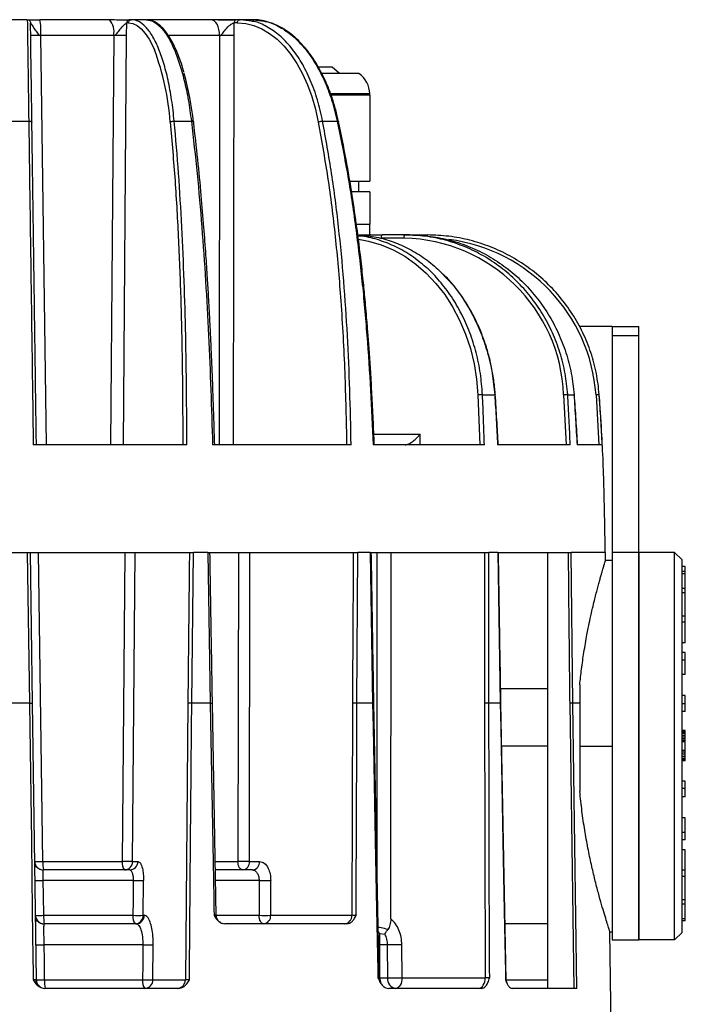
# Model space of a CAD drawing. Header units: millimetres. Extents: x -260 to 900, y 383 to 990.
# Tile 12 of 25: x 128 to 190, y 898 to 990. Entities that reach past the tile are written whole.
import ezdxf

# ---------------------------------------------------------------- set-up
doc = ezdxf.new("R2010")
doc.units = ezdxf.units.MM

# ---------------------------------------------------------------- blocks, each defined once
blk = doc.blocks.new('Drawing View3')
at = {"color": 7, "linetype": 'Continuous', "lineweight": 25}
for p, q in [((-54.295, 123.865), (-55.705, 123.865)), ((-46.655, 123.865), (-53.122, 123.865)), ((-45.069, 122.394), (-45.059, 123.569)), ((-44.899, 123.569), (-45.059, 123.569)), ((-44.615, 123.865), (-44.774, 123.865)), ((-43.273, 123.865), (-44.615, 123.865)), ((-43.273, 123.865), (-43.222, 123.864)), ((-43.248, 123.865), (-43.084, 123.865)), ((-37.25, 123.865), (-43.084, 123.865)), ((-34.541, 123.865), (-37.25, 123.865)), ((-35.09, 122.394), (-35.088, 123.569)), ((-34.784, 123.569), (-35.088, 123.569)), ((-34.541, 123.865), (-34.845, 123.865)), ((-33.464, 123.722), (-34.542, 123.865)), ((-33.4, 123.865), (-34.541, 123.865)), ((-33.916, 123.865), (-33.875, 123.865)), ((-33.353, 123.864), (-33.399, 123.865)), ((-33.353, 123.864), (-32.304, 123.717)), ((-46.274, 122.391), (-53.037, 122.391)), ((-52.518, 84.365), (-53.037, 122.391)), ((-46.275, 122.391), (-46.571, 84.365)), ((-45.376, 84.365), (-45.073, 122.394)), ((-36.439, 122.391), (-41.179, 122.391)), ((-36.441, 122.391), (-36.485, 84.365)), ((-35.146, 84.365), (-35.093, 122.394)), ((-25.995, 119.465), (-27.259, 119.465)), ((-25.311, 118.865), (-25.995, 119.465)), ((-23.5, 118.865), (-26.937, 118.865)), ((-22.5, 116.965), (-26.095, 116.965)), ((-22.5, 116.865), (-26.092, 116.865)), ((-22.5, 116.865), (-22.5, 116.965)), ((-22.5, 116.865), (-22.5, 108.865)), ((-55.838, 114.439), (-54.162, 114.439)), ((-40.652, 114.439), (-39.059, 114.439)), ((-26.871, 114.439), (-25.515, 114.439)), ((-25.393, 114.407), (-25.393, 114.404)), ((-24.351, 108.865), (-22.5, 108.865)), ((-23.5, 107.865), (-23.5, 108.865)), ((-22.5, 107.865), (-24.182, 107.865)), ((-22.5, 107.865), (-22.5, 104.865)), ((-23.737, 104.865), (-22.5, 104.865)), ((-22.5, 103.865), (-22.5, 104.865)), ((-22.293, 103.854), (-22.416, 103.862)), ((-19.308, 103.57), (-21.445, 103.57)), ((-19.215, 103.865), (-21.352, 103.865)), ((-19.392, 103.865), (-17.144, 103.865)), ((-18.779, 103.865), (-19.215, 103.865)), ((-18.779, 103.865), (-19.215, 103.865)), ((-17.138, 103.865), (-17.144, 103.865)), ((0, 95.365), (-3.004, 95.365)), ((0, 95.365), (2.5, 95.365)), ((0, 95.365), (0, 94.53)), ((2.5, 94.53), (2.5, 95.365)), ((0, 94.53), (2.5, 94.53)), ((0, 94.53), (0, 74.365)), ((2.5, 74.365), (2.5, 94.53)), ((-12.448, 89.009), (-12.274, 84.365)), ((-12.033, 89.025), (-10.898, 89.025)), ((-4.496, 89.009), (-4.26, 84.365)), ((-4.121, 89.025), (-3.524, 89.025)), ((-3.524, 89.025), (-3.515, 89.026)), ((-1.488, 89.009), (-1.213, 84.365)), ((-1.189, 89.025), (-1.18, 89.025)), ((-22.118, 85.347), (-17.817, 85.347)), ((-17.819, 84.365), (-17.817, 85.347)), ((-39.485, 84.365), (-53.742, 84.365)), ((-24.229, 84.365), (-37.091, 84.365)), ((-11.911, 84.365), (-22.193, 84.365)), ((-3.913, 84.365), (-10.628, 84.365)), ((-0.915, 84.365), (-3.237, 84.365)), ((-55.69, 74.365), (-54.3, 74.365)), ((-54.3, 74.365), (-54.099, 60.361)), ((-54.298, 74.365), (-38.868, 74.365)), ((-53.804, 60.361), (-54, 74.365)), ((-52.845, 45.651), (-53.242, 74.365)), ((-45.252, 74.365), (-45.48, 45.651)), ((-44.514, 45.653), (-44.285, 74.365)), ((-39.014, 60.361), (-38.868, 74.365)), ((-37.528, 74.365), (-38.868, 74.365)), ((-37.528, 74.365), (-23.611, 74.365)), ((-37.528, 74.365), (-37.301, 60.361)), ((-34.7, 74.365), (-34.736, 45.651)), ((-33.656, 45.653), (-33.618, 74.365)), ((-23.692, 60.361), (-23.611, 74.365)), ((-22.471, 74.365), (-23.611, 74.365)), ((-22.471, 74.365), (-11.426, 74.365)), ((-22.471, 74.365), (-22.235, 60.361)), ((-21.802, 44.147), (-21.802, 74.365)), ((-20.543, 40.323), (-20.495, 74.365)), ((-11.435, 60.361), (-11.426, 74.365)), ((-10.598, 74.365), (-11.426, 74.365)), ((-10.598, 74.365), (-3.796, 74.365)), ((-10.598, 74.365), (-10.376, 60.361)), ((-6, 74.365), (-6, 33.865)), ((-3.652, 60.361), (-3.796, 74.365)), ((-0.624, 74.365), (-3.796, 74.365)), ((-0.617, 73.615), (-0.624, 74.365)), ((2.5, 74.365), (0, 74.365)), ((0, 74.365), (0, 38.365)), ((2.5, 74.365), (2.5, 38.365)), ((5.8, 74.365), (2.5, 74.365)), ((2.5, 65.056), (2.5, 74.365)), ((5.8, 56.365), (5.8, 74.365)), ((5.8, 74.365), (6.5, 73.665)), ((0, 73.615), (-0.614, 73.615)), ((6.5, 56.365), (6.5, 73.665)), ((6.8, 73.065), (6.5, 73.065)), ((6.8, 72.599), (6.5, 72.599)), ((6.8, 72.392), (6.5, 72.392)), ((6.8, 72.599), (6.8, 73.065)), ((6.8, 72.392), (6.8, 72.599)), ((6.8, 71.027), (6.8, 72.392)), ((6.8, 71.027), (6.5, 71.027)), ((6.8, 70.627), (6.5, 70.627)), ((6.8, 70.627), (6.8, 71.027)), ((6.8, 68.456), (6.8, 70.627)), ((6.8, 68.456), (6.5, 68.456)), ((6.8, 67.89), (6.5, 67.89)), ((6.8, 67.89), (6.8, 68.456)), ((6.8, 65.981), (6.8, 67.89)), ((6.8, 65.981), (6.5, 65.981)), ((2.5, 38.365), (2.5, 65.056)), ((6.8, 65.061), (6.5, 65.061)), ((6.8, 64.368), (6.8, 65.061)), ((6.8, 64.368), (6.5, 64.368)), ((6.8, 63.018), (6.8, 64.368)), ((6.8, 63.018), (6.5, 63.018)), ((-10.344, 61.737), (-6, 61.737)), ((-3, 62.057), (-3, 56.365)), ((6.8, 61.073), (6.5, 61.073)), ((6.8, 60.3), (6.8, 61.073)), ((-54.099, 60.361), (-55.9, 60.361)), ((-53.445, 34.653), (-53.804, 60.361)), ((-39.387, 60.361), (-39.62, 34.653)), ((-37.301, 60.361), (-39.014, 60.361)), ((-36.753, 40.641), (-37.098, 60.362)), ((-24.107, 60.361), (-24.171, 40.653)), ((-22.235, 60.361), (-23.692, 60.361)), ((-22.12, 60.363), (-22.121, 60.363)), ((-21.621, 34.837), (-22.115, 60.363)), ((-11.851, 60.361), (-11.778, 34.851)), ((-10.376, 60.361), (-11.435, 60.361)), ((-10.327, 60.363), (-10.327, 60.363)), ((-9.826, 34.641), (-10.322, 60.363)), ((-3.652, 60.361), (-3.935, 60.357)), ((-3.935, 60.357), (-3.542, 33.865)), ((-3.26, 33.865), (-3.652, 60.361)), ((-3, 60.361), (-3.652, 60.361)), ((6.8, 60.3), (6.5, 60.3)), ((6.8, 59.602), (6.5, 59.602)), ((6.8, 59.602), (6.8, 60.3)), ((6.8, 57.815), (6.5, 57.815)), ((6.8, 57.78), (6.5, 57.78)), ((6.8, 57.746), (6.5, 57.746)), ((6.8, 57.74), (6.5, 57.74)), ((6.8, 57.672), (6.5, 57.672)), ((6.8, 57.637), (6.5, 57.637)), ((6.8, 57.78), (6.8, 57.815)), ((6.8, 57.746), (6.8, 57.78)), ((6.8, 57.74), (6.8, 57.746)), ((6.8, 57.672), (6.8, 57.74)), ((6.8, 57.637), (6.8, 57.672)), ((6.8, 57.534), (6.8, 57.637)), ((6.8, 57.534), (6.5, 57.534)), ((6.8, 57.362), (6.5, 57.362)), ((6.8, 57.19), (6.5, 57.19)), ((6.8, 57.053), (6.5, 57.053)), ((6.8, 56.881), (6.5, 56.881)), ((6.8, 56.765), (6.5, 56.765)), ((6.8, 57.362), (6.8, 57.534)), ((6.8, 57.19), (6.8, 57.362)), ((6.8, 57.053), (6.8, 57.19)), ((6.8, 56.881), (6.8, 57.053)), ((6.8, 56.765), (6.8, 56.881)), ((6.8, 55.965), (6.8, 56.765)), ((-6, 56.365), (-10.245, 56.365)), ((-3, 56.365), (0, 56.365)), ((-3, 56.365), (-3, 52.17)), ((5.8, 38.365), (5.8, 56.365)), ((6.5, 39.065), (6.5, 56.365)), ((6.8, 55.965), (6.5, 55.965)), ((6.8, 55.815), (6.5, 55.815)), ((6.8, 55.815), (6.8, 55.965)), ((6.8, 55.609), (6.8, 55.815)), ((6.8, 55.609), (6.5, 55.609)), ((6.8, 55.403), (6.5, 55.403)), ((6.8, 55.231), (6.5, 55.231)), ((6.8, 55.128), (6.5, 55.128)), ((6.8, 55.059), (6.5, 55.059)), ((6.8, 55.025), (6.5, 55.025)), ((6.8, 54.99), (6.5, 54.99)), ((6.8, 55.403), (6.8, 55.609)), ((6.8, 55.231), (6.8, 55.403)), ((6.8, 55.128), (6.8, 55.231)), ((6.8, 55.059), (6.8, 55.128)), ((6.8, 55.025), (6.8, 55.059)), ((6.8, 54.99), (6.8, 55.025)), ((6.8, 53.127), (6.5, 53.127)), ((6.8, 52.429), (6.8, 53.127)), ((6.8, 52.429), (6.5, 52.429)), ((6.8, 51.656), (6.8, 52.429)), ((6.8, 51.656), (6.5, 51.656)), ((6.8, 49.711), (6.5, 49.711)), ((6.8, 48.361), (6.8, 49.711)), ((6.8, 48.361), (6.5, 48.361)), ((6.8, 47.668), (6.5, 47.668)), ((6.8, 47.668), (6.8, 48.361)), ((6.8, 46.748), (6.5, 46.748)), ((6.8, 44.839), (6.8, 46.748)), ((-53.598, 45.583), (-53.599, 45.653)), ((-52.845, 45.651), (-45.48, 45.651)), ((-52.807, 44.844), (-52.799, 44.865)), ((-44.789, 44.865), (-52.799, 44.865)), ((-44.648, 44.879), (-44.729, 44.846)), ((-44.516, 45.653), (-44.028, 45.653)), ((-36.841, 45.651), (-34.737, 45.651)), ((-33.377, 44.865), (-36.827, 44.865)), ((-33.657, 45.653), (-32.73, 45.653)), ((-33.264, 44.878), (-33.264, 44.864)), ((6.8, 44.839), (6.5, 44.839)), ((6.8, 44.273), (6.8, 44.839)), ((6.8, 44.273), (6.5, 44.273)), ((6.8, 42.102), (6.8, 44.273)), ((-44.462, 43.882), (-52.817, 43.882)), ((-43.521, 40.653), (-43.495, 43.885)), ((-32.773, 43.882), (-36.81, 43.882)), ((-31.696, 40.653), (-31.691, 43.885)), ((6.8, 42.102), (6.5, 42.102)), ((6.8, 41.702), (6.8, 42.102)), ((6.8, 41.702), (6.5, 41.702)), ((6.8, 40.337), (6.8, 41.702)), ((-53.529, 40.653), (-53.528, 40.563)), ((-43.521, 40.653), (-43.428, 40.653)), ((-31.696, 40.653), (-24.171, 40.653)), ((6.8, 40.337), (6.5, 40.337)), ((6.8, 40.13), (6.8, 40.337)), ((-52.737, 39.824), (-52.729, 39.865)), ((-44.189, 39.865), (-52.729, 39.865)), ((-44.051, 39.879), (-44.07, 39.828)), ((-36.239, 39.917), (-36.129, 39.898)), ((-24.626, 39.865), (-35.955, 39.865)), ((-6, 39.865), (-9.926, 39.865)), ((6.8, 40.13), (6.5, 40.13)), ((-21.559, 38.975), (-21.705, 39.151)), ((-21.559, 38.975), (-21.102, 38.908)), ((-0.192, 39.115), (0, 39.115)), ((0, 25.365), (-0.192, 39.115)), ((5.8, 38.365), (6.5, 39.065)), ((-43.568, 37.899), (-52.732, 37.899)), ((-42.625, 34.653), (-42.599, 37.902)), ((-21.681, 37.903), (-21.576, 37.899)), ((-21.57, 34.847), (-21.576, 37.899)), ((-20.873, 37.899), (-21.576, 37.899)), ((-20.873, 37.899), (-20.856, 34.847)), ((-19.494, 34.851), (-19.51, 37.903)), ((0, 38.365), (2.5, 38.365)), ((5.8, 38.365), (2.5, 38.365)), ((-21.622, 34.849), (-21.57, 34.847)), ((-21.57, 34.847), (-20.856, 34.847)), ((-19.494, 34.851), (-11.778, 34.851)), ((-40.262, 33.865), (-52.681, 33.865)), ((-42.625, 34.653), (-39.62, 34.653)), ((-12.13, 33.865), (-20.734, 33.865)), ((-9.831, 34.649), (-9.831, 34.65)), ((-9.83, 34.649), (-9.831, 34.649)), ((-9.826, 34.653), (-6, 34.653)), ((-3.26, 33.865), (-9.277, 33.865))]:
    blk.add_line(p, q, dxfattribs=at)
at = {"color": 7, "linetype": 'Continuous', "lineweight": 25, "flags": 128}
for points in [[(-53.867, 114.345), (-53.884, 115.556), (-53.9, 116.716), (-53.915, 117.813), (-53.93, 118.838), (-53.943, 119.782), (-53.955, 120.636), (-53.965, 121.393), (-53.975, 122.045), (-53.982, 122.587), (-53.988, 123.014), (-53.992, 123.321), (-53.995, 123.507), (-53.996, 123.569)], [(-44.899, 123.569), (-44.498, 123.507), (-44.101, 123.321), (-43.714, 123.014), (-43.339, 122.587), (-42.979, 122.046), (-42.639, 121.394), (-42.492, 121.064)], [(-36.439, 122.391), (-36.457, 122.68), (-36.505, 122.957), (-36.58, 123.211), (-36.681, 123.434), (-36.804, 123.617), (-36.943, 123.753), (-37.093, 123.836), (-37.25, 123.865)], [(-34.784, 123.569), (-34.019, 123.507), (-33.262, 123.321), (-32.52, 123.014), (-31.801, 122.587), (-31.11, 122.046), (-30.453, 121.394), (-29.837, 120.637), (-29.268, 119.783), (-28.749, 118.839), (-28.287, 117.814), (-27.885, 116.716), (-27.547, 115.557), (-27.277, 114.346)], [(-25.515, 114.439), (-25.473, 114.438), (-25.438, 114.433), (-25.412, 114.424), (-25.397, 114.413), (-25.393, 114.407)], [(-23.543, 103.471), (-22.603, 103.295), (-21.45, 102.955), (-20.329, 102.482), (-19.25, 101.881), (-18.223, 101.157), (-17.256, 100.317), (-16.358, 99.367), (-15.538, 98.317), (-14.801, 97.176), (-14.154, 95.953), (-13.604, 94.659), (-13.155, 93.305), (-12.81, 91.904), (-12.574, 90.468), (-12.448, 89.009)], [(-21.352, 103.865), (-21.37, 103.859), (-21.388, 103.842), (-21.403, 103.815), (-21.417, 103.779), (-21.429, 103.734), (-21.438, 103.683), (-21.443, 103.628), (-21.445, 103.57)], [(-54.099, 60.361), (-54.068, 58.102), (-53.919, 47.504), (-53.829, 41.078), (-53.768, 36.73), (-53.749, 35.408), (-53.739, 34.653)], [(-39.248, 34.653), (-39.241, 35.448), (-39.131, 47.504), (-39.073, 53.932), (-39.034, 58.126), (-39.014, 60.361)], [(-37.301, 60.361), (-37.27, 58.625), (-37.128, 50.505), (-37.041, 45.579), (-36.982, 42.234), (-36.965, 41.223), (-36.955, 40.653)], [(-23.757, 40.653), (-23.755, 41.257), (-23.724, 50.505), (-23.708, 55.433), (-23.697, 58.644), (-23.692, 60.361)], [(-22.235, 60.361), (-22.191, 58.119), (-21.987, 47.602), (-21.864, 41.226), (-21.78, 36.911), (-21.755, 35.599), (-21.74, 34.851)], [(-11.362, 34.851), (-11.365, 35.639), (-11.399, 47.602), (-11.417, 53.981), (-11.428, 58.143), (-11.435, 60.361)], [(-10.376, 60.361), (-10.332, 58.102), (-10.128, 47.504), (-10.004, 41.078), (-9.92, 36.73), (-9.894, 35.408), (-9.879, 34.653)], [(-34.305, 44.865), (-34.388, 44.88), (-34.469, 44.924), (-34.543, 44.996), (-34.608, 45.094), (-34.662, 45.213), (-34.702, 45.349), (-34.728, 45.497), (-34.737, 45.651)], [(-52.773, 40.651), (-52.798, 42.46), (-52.817, 43.882)], [(-44.462, 43.882), (-44.476, 42.072), (-44.488, 40.651)], [(-32.773, 43.882), (-32.775, 42.072), (-32.777, 40.651)], [(-52.773, 40.651), (-51.725, 40.651), (-50.679, 40.651), (-49.636, 40.651), (-48.597, 40.651), (-47.561, 40.651), (-46.531, 40.651), (-45.506, 40.651), (-44.488, 40.651)], [(-36.743, 40.651), (-36.416, 40.651), (-35.487, 40.651), (-34.57, 40.651), (-33.666, 40.651), (-32.777, 40.651)], [(-32.343, 39.865), (-32.427, 39.88), (-32.507, 39.924), (-32.582, 39.996), (-32.647, 40.094), (-32.701, 40.213), (-32.742, 40.349), (-32.767, 40.497), (-32.777, 40.651)], [(-52.688, 34.651), (-52.713, 36.47), (-52.732, 37.899)], [(-43.568, 37.899), (-43.582, 36.08), (-43.593, 34.651)], [(-19.494, 34.851), (-19.507, 34.657), (-19.541, 34.472), (-19.596, 34.302), (-19.669, 34.153), (-19.758, 34.03), (-19.859, 33.939), (-19.968, 33.883), (-20.082, 33.865)], [(-12.365, 33.865), (-12.252, 33.883), (-12.142, 33.939), (-12.041, 34.03), (-11.953, 34.153), (-11.879, 34.302), (-11.825, 34.472), (-11.79, 34.657), (-11.778, 34.851)], [(-52.688, 34.651), (-51.537, 34.651), (-50.389, 34.651), (-49.244, 34.651), (-48.103, 34.651), (-46.966, 34.651), (-45.835, 34.651), (-44.711, 34.651), (-43.593, 34.651)]]:
    blk.add_lwpolyline(points, dxfattribs=at)
at = {"color": 7, "linetype": 'Continuous', "lineweight": 25}
for centre, radius, start, end in [((-59.507, 122.754), 6.48, 356.78901, 9.87096), ((-48.003, 122.73), 1.762, 348.90706, 40.09175), ((-64.887, 112.639), 23.928, 4.09178, 20.6155), ((-67.697, 111.15), 29.008, 6.32349, 15.44337), ((-24.805, 116.965), 2.305, 0, 55.51708), ((-19.646, 88.412), 15.162, 2.25879, 88.72137), ((-17.142, 87.874), 15.695, 4.14599, 82.69637), ((-52.799, 45.665), 0.8, 180.80049, 270.00009), ((-49.411, 45.457), 3.439, 176.77351, 189.91824), ((-44.557, 45.47), 0.94, 168.91272, 220.05551), ((-45.297, 45.645), 0.781, 271.44659, 0.62945), ((-44.809, 45.645), 0.781, 271.44649, 0.62724), ((-34.389, 45.593), 0.733, 276.56179, 4.70933), ((-33.461, 45.593), 0.733, 276.56129, 4.70728), ((-53.155, 54.989), 11.112, 267.8366, 271.74155), ((-44.041, 65.502), 21.624, 268.88395, 271.44635), ((-32.307, 73.099), 29.221, 269.08665, 271.20852), ((-52.729, 40.665), 0.8, 180.8037, 269.99997), ((-53.11, 51.755), 11.109, 267.83871, 271.74057), ((-49.15, 40.457), 3.628, 176.94032, 189.39772), ((-43.572, 40.47), 0.933, 168.84894, 220.44361), ((-44.067, 62.258), 21.612, 268.88502, 271.44672), ((-44.302, 40.645), 0.781, 271.44676, 0.62694), ((-44.209, 40.645), 0.781, 271.44658, 0.62452), ((-32.312, 69.874), 29.227, 269.08805, 271.20814), ((-32.427, 40.593), 0.733, 276.56143, 4.70803), ((-24.902, 40.593), 0.733, 276.56161, 4.70803), ((-53.071, 49.02), 11.126, 267.83537, 271.74355), ((-43.146, 59.517), 21.622, 268.88169, 271.44823), ((-20.327, 34.857), 1.243, 180.44107, 203.72714), ((-19.956, 34.76), 0.905, 174.49959, 261.98313), ((-20.274, 73.575), 38.732, 269.13927, 271.15426), ((-52.646, 34.665), 0.8, 180.79999, 258.58242), ((-53.026, 45.757), 11.112, 267.834, 271.7431), ((-48.932, 34.457), 3.761, 177.04783, 189.06226), ((-42.682, 34.47), 0.929, 168.80808, 220.69065), ((-43.172, 56.251), 21.605, 268.88207, 271.44867), ((-43.406, 34.645), 0.781, 271.4465, 0.62805), ((-40.4, 34.645), 0.781, 271.44674, 0.62819)]:
    blk.add_arc(centre, radius, start, end, dxfattribs=at)
for points, knots in [([(-54.296, 123.865), (-54.316, 123.865), (-54.353, 123.865), (-54.095, 123.865), (-53.791, 123.865), (-53.571, 123.865), (-53.346, 123.865), (-53.196, 123.865), (-53.122, 123.865)], [0, 0, 0, 0, 0.351789, 0.645045, 0.75304, 0.85086, 0.926634, 1, 1, 1, 1]), ([(-53.996, 123.569), (-53.994, 123.566), (-53.992, 123.562), (-53.959, 123.506), (-53.85, 123.335), (-53.629, 123.011), (-53.407, 122.674), (-53.234, 122.477), (-53.123, 122.404), (-53.064, 122.395), (-53.037, 122.391)], [0, 0, 0, 0, 0.059497, 0.123515, 0.272279, 0.552508, 0.800241, 0.909559, 0.958714, 1, 1, 1, 1]), ([(-44.856, 123.85), (-45.02, 123.83), (-45.288, 123.796), (-45.796, 123.817), (-46.135, 123.844), (-46.349, 123.859), (-46.496, 123.861), (-46.584, 123.862), (-46.625, 123.861), (-46.646, 123.861)], [0, 0, 0, 0, 0.408489, 0.664157, 0.816064, 0.905424, 0.952253, 0.97594, 1, 1, 1, 1]), ([(-44.856, 123.85), (-45.02, 123.83), (-45.288, 123.796), (-45.796, 123.817), (-46.135, 123.844), (-46.349, 123.859), (-46.496, 123.861), (-46.584, 123.862), (-46.625, 123.861), (-46.646, 123.861)], [0, 0, 0, 0, 0.40849, 0.664156, 0.816063, 0.905423, 0.952252, 0.97594, 1, 1, 1, 1]), ([(-46.274, 122.391), (-46.247, 122.395), (-46.19, 122.404), (-46.078, 122.477), (-45.897, 122.674), (-45.652, 123.009), (-45.37, 123.333), (-45.186, 123.504), (-45.101, 123.561), (-45.073, 123.566), (-45.059, 123.569)], [0, 0, 0, 0, 0.041299, 0.090441, 0.199758, 0.447489, 0.723801, 0.875063, 0.939902, 1, 1, 1, 1]), ([(-39.739, 118.965), (-39.752, 119.011), (-39.849, 119.382), (-40.058, 120.007), (-40.364, 120.829), (-40.695, 121.56), (-41.048, 122.203), (-41.422, 122.751), (-41.817, 123.2), (-42.233, 123.543), (-42.665, 123.767), (-42.99, 123.854), (-43.164, 123.859), (-43.191, 123.859)], [0, 0, 0, 0, 0.015479, 0.122561, 0.22987, 0.337476, 0.445465, 0.553914, 0.662802, 0.771563, 0.878548, 0.981652, 1, 1, 1, 1]), ([(-34.908, 123.85), (-35.172, 123.829), (-35.598, 123.796), (-36.256, 123.817), (-36.672, 123.844), (-36.926, 123.859), (-37.077, 123.861), (-37.158, 123.862), (-37.191, 123.861), (-37.208, 123.861)], [0, 0, 0, 0, 0.409996, 0.664506, 0.81616, 0.905443, 0.952252, 0.975937, 1, 1, 1, 1]), ([(-36.439, 122.391), (-36.415, 122.395), (-36.365, 122.404), (-36.263, 122.477), (-36.093, 122.674), (-35.846, 123.009), (-35.532, 123.333), (-35.291, 123.504), (-35.163, 123.561), (-35.112, 123.566), (-35.088, 123.569)], [0, 0, 0, 0, 0.041299, 0.090441, 0.199759, 0.44749, 0.723801, 0.875062, 0.939902, 1, 1, 1, 1]), ([(-33.94, 123.865), (-33.944, 123.865), (-33.957, 123.865), (-33.949, 123.865), (-33.944, 123.865)], [0, 0, 0, 0, 0.338499, 1, 1, 1, 1]), ([(-26.871, 114.439), (-27.02, 115.111), (-27.318, 116.455), (-27.992, 118.284), (-28.812, 119.92), (-29.777, 121.312), (-30.858, 122.439), (-32.034, 123.233), (-32.915, 123.658), (-33.401, 123.715), (-33.464, 123.722)], [0, 0, 0, 0, 0.139879, 0.279758, 0.419637, 0.559517, 0.699396, 0.839275, 0.979154, 1, 1, 1, 1]), ([(-32.262, 123.732), (-32.278, 123.737), (-32.541, 123.815), (-32.894, 123.851), (-33.229, 123.858), (-33.315, 123.86)], [0, 0, 0, 0, 0.047675, 0.756926, 1, 1, 1, 1]), ([(-32.304, 123.717), (-32.232, 123.708), (-31.739, 123.647), (-30.844, 123.215), (-29.657, 122.416), (-28.558, 121.288), (-27.568, 119.899), (-26.716, 118.268), (-26.006, 116.446), (-25.679, 115.108), (-25.516, 114.439)], [0, 0, 0, 0, 0.023769, 0.163231, 0.302692, 0.442154, 0.581615, 0.721077, 0.860538, 1, 1, 1, 1]), ([(-25.394, 114.403), (-25.432, 114.577), (-25.556, 115.141), (-25.811, 116.068), (-26.179, 117.16), (-26.603, 118.195), (-27.081, 119.164), (-27.608, 120.061), (-28.181, 120.878), (-28.795, 121.608), (-29.446, 122.245), (-30.129, 122.784), (-30.838, 123.217), (-31.55, 123.545), (-32.031, 123.671), (-32.262, 123.732)], [0, 0, 0, 0, 0.0358609, 0.1166665, 0.1975228, 0.2784199, 0.3593615, 0.4403468, 0.5213677, 0.6023999, 0.683393, 0.764278, 0.8449626, 0.9253461, 1, 1, 1, 1]), ([(-54.162, 114.439), (-54.139, 112.82), (-54.094, 109.582), (-54.025, 104.611), (-53.955, 99.591), (-53.884, 94.533), (-53.813, 89.455), (-53.765, 86.061), (-53.742, 84.365)], [0, 0, 0, 0, 0.1667705, 0.3335115, 0.5002095, 0.6668577, 0.8334545, 1, 1, 1, 1]), ([(-39.484, 84.365), (-39.49, 86.061), (-39.501, 89.455), (-39.58, 94.533), (-39.718, 99.591), (-39.934, 104.611), (-40.231, 109.582), (-40.512, 112.82), (-40.652, 114.439)], [0, 0, 0, 0, 0.166546, 0.333142, 0.499791, 0.666489, 0.833229, 1, 1, 1, 1]), ([(-39.059, 114.439), (-39.024, 114.438), (-38.954, 114.436), (-38.885, 114.417), (-38.87, 114.399), (-38.865, 114.392)], [0, 0, 0, 0, 0.373996, 0.747992, 1, 1, 1, 1]), ([(-39.058, 114.439), (-38.875, 112.82), (-38.508, 109.582), (-38.079, 104.611), (-37.729, 99.591), (-37.457, 94.533), (-37.243, 89.455), (-37.142, 86.061), (-37.091, 84.365)], [0, 0, 0, 0, 0.166771, 0.333512, 0.500209, 0.666858, 0.833454, 1, 1, 1, 1]), ([(-38.865, 114.392), (-38.861, 114.389), (-38.844, 114.376), (-38.856, 114.358), (-38.866, 114.345)], [0, 0, 0, 0, 0.245951, 1, 1, 1, 1]), ([(-36.897, 84.365), (-36.919, 85.156), (-36.964, 86.722), (-37.04, 88.981), (-37.119, 91.062), (-37.196, 92.903), (-37.27, 94.505), (-37.338, 95.868), (-37.4, 97.043), (-37.473, 98.344), (-37.571, 99.988), (-37.713, 102.141), (-37.902, 104.703), (-38.15, 107.663), (-38.464, 110.952), (-38.726, 113.22), (-38.862, 114.393)], [0, 0, 0, 0, 0.077781, 0.153905, 0.222226, 0.282743, 0.335456, 0.380363, 0.417465, 0.451757, 0.509262, 0.580714, 0.666115, 0.765465, 0.878762, 1, 1, 1, 1]), ([(-24.229, 84.365), (-24.264, 86.061), (-24.333, 89.455), (-24.552, 94.533), (-24.886, 99.591), (-25.368, 104.611), (-26.002, 109.582), (-26.581, 112.82), (-26.871, 114.439)], [0, 0, 0, 0, 0.166546, 0.333142, 0.499791, 0.666489, 0.833229, 1, 1, 1, 1]), ([(-25.515, 114.439), (-25.189, 112.82), (-24.536, 109.582), (-23.79, 104.611), (-23.195, 99.591), (-22.747, 94.533), (-22.412, 89.455), (-22.266, 86.061), (-22.193, 84.365)], [0, 0, 0, 0, 0.166788, 0.3335324, 0.5002263, 0.6668677, 0.8334589, 1, 1, 1, 1]), ([(-22.076, 84.365), (-22.108, 85.157), (-22.172, 86.723), (-22.285, 88.983), (-22.405, 91.065), (-22.527, 92.907), (-22.645, 94.51), (-22.754, 95.873), (-22.856, 97.048), (-22.977, 98.349), (-23.141, 99.994), (-23.381, 102.148), (-23.704, 104.711), (-24.136, 107.672), (-24.687, 110.963), (-25.154, 113.233), (-25.396, 114.406)], [0, 0, 0, 0, 0.077816, 0.153924, 0.222232, 0.282738, 0.335443, 0.380343, 0.417438, 0.451727, 0.509227, 0.580676, 0.666075, 0.765427, 0.878741, 1, 1, 1, 1]), ([(-53.448, 84.365), (-53.475, 86.261), (-53.528, 90.054), (-53.607, 95.724), (-53.68, 100.959), (-53.747, 105.747), (-53.808, 110.092), (-53.847, 112.928), (-53.867, 114.345)], [0, 0, 0, 0, 0.186769, 0.373468, 0.560105, 0.706757, 0.853393, 1, 1, 1, 1]), ([(-41.02, 114.346), (-40.865, 112.538), (-40.555, 108.923), (-40.243, 103.361), (-40.016, 97.408), (-39.883, 91.069), (-39.865, 86.6), (-39.856, 84.365)], [0, 0, 0, 0, 0.186589, 0.37322, 0.559868, 0.779878, 1, 1, 1, 1]), ([(-27.276, 114.346), (-26.956, 112.538), (-26.314, 108.923), (-25.644, 103.361), (-25.13, 97.408), (-24.789, 91.069), (-24.692, 86.6), (-24.643, 84.365)], [0, 0, 0, 0, 0.186589, 0.37322, 0.559868, 0.779878, 1, 1, 1, 1]), ([(-23.602, 103.84), (-23.162, 103.817), (-22.186, 103.764), (-20.695, 103.387), (-19.153, 102.775), (-17.69, 101.915), (-16.536, 101.056), (-15.923, 100.416), (-15.723, 100.207)], [0, 0, 0, 0, 0.154283, 0.342882, 0.531481, 0.72008, 0.90868, 1, 1, 1, 1]), ([(-17.277, 100.865), (-17.715, 101.228), (-18.597, 101.961), (-20.054, 102.795), (-21.587, 103.397), (-22.779, 103.721), (-23.455, 103.763), (-23.593, 103.772)], [0, 0, 0, 0, 0.231835, 0.467666, 0.703497, 0.939327, 1, 1, 1, 1]), ([(-21.371, 103.845), (-21.53, 103.846), (-21.865, 103.848), (-22.428, 103.839), (-22.911, 103.839), (-23.232, 103.848), (-23.41, 103.855), (-23.461, 103.855), (-23.486, 103.855)], [0, 0, 0, 0, 0.213982, 0.448496, 0.707478, 0.849158, 0.923839, 1, 1, 1, 1]), ([(-22.512, 103.841), (-22.674, 103.841), (-22.945, 103.84), (-23.232, 103.848), (-23.41, 103.855), (-23.46, 103.855), (-23.485, 103.855)], [0, 0, 0, 0, 0.41945, 0.700675, 0.848879, 1, 1, 1, 1]), ([(-18.779, 103.865), (-18.772, 103.865), (-18.758, 103.865), (-18.744, 103.864), (-18.736, 103.864)], [0, 0, 0, 0, 0.5, 1, 1, 1, 1]), ([(-17.144, 103.755), (-17.144, 103.763), (-17.144, 103.804), (-17.144, 103.85), (-17.144, 103.86), (-17.144, 103.865)], [0, 0, 0, 0, 0.107153, 0.553577, 1, 1, 1, 1]), ([(-12.033, 89.025), (-12.085, 89.688), (-12.188, 91.012), (-12.595, 92.945), (-13.18, 94.801), (-13.953, 96.547), (-14.893, 98.164), (-16.004, 99.596), (-16.81, 100.499), (-17.27, 100.859), (-17.277, 100.865)], [0, 0, 0, 0, 0.1425122, 0.2850244, 0.4275366, 0.5700488, 0.7125609, 0.8550731, 0.9975853, 1, 1, 1, 1]), ([(-15.723, 100.207), (-15.504, 99.994), (-14.86, 99.369), (-13.934, 98.128), (-12.959, 96.527), (-12.157, 94.782), (-11.537, 92.933), (-11.092, 91.006), (-10.963, 89.686), (-10.898, 89.025)], [0, 0, 0, 0, 0.0791609, 0.2326341, 0.3861072, 0.5395804, 0.6930536, 0.8465268, 1, 1, 1, 1]), ([(-10.846, 89.024), (-10.86, 89.21), (-10.906, 89.838), (-11.05, 90.899), (-11.31, 92.195), (-11.659, 93.46), (-12.09, 94.688), (-12.603, 95.868), (-13.193, 96.993), (-13.856, 98.056), (-14.592, 99.043), (-15.195, 99.76), (-15.569, 100.118), (-15.657, 100.202)], [0, 0, 0, 0, 0.043242, 0.146036, 0.248855, 0.351679, 0.454505, 0.557331, 0.660156, 0.762974, 0.86578, 0.968564, 1, 1, 1, 1]), ([(-10.898, 89.025), (-10.878, 89.026), (-10.847, 89.026), (-10.849, 89.025), (-10.85, 89.024)], [0, 0, 0, 0, 0.638806, 1, 1, 1, 1]), ([(-10.574, 84.365), (-10.614, 85.147), (-10.692, 86.701), (-10.794, 88.253), (-10.844, 89.024)], [0, 0, 0, 0, 0.503365, 1, 1, 1, 1]), ([(-3.224, 84.365), (-3.265, 85.147), (-3.347, 86.702), (-3.457, 88.255), (-3.511, 89.026)], [0, 0, 0, 0, 0.503439, 1, 1, 1, 1]), ([(-0.626, 74.366), (-0.657, 76.187), (-0.722, 79.948), (-0.89, 84.837), (-1.12, 87.898), (-1.205, 89.024)], [0, 0, 0, 0, 0.3723757, 0.7691038, 1, 1, 1, 1]), ([(-19.202, 84.365), (-19.163, 84.368), (-19.086, 84.374), (-18.902, 84.437), (-18.619, 84.594), (-18.202, 84.903), (-17.96, 85.182), (-17.817, 85.347)], [0, 0, 0, 0, 0.094569, 0.189205, 0.38499, 0.635778, 1, 1, 1, 1]), ([(-11.858, 84.365), (-11.865, 84.365), (-11.88, 84.364), (-11.897, 84.364), (-11.905, 84.364)], [0, 0, 0, 0, 0.5, 1, 1, 1, 1]), ([(-3.884, 84.365), (-3.888, 84.365), (-3.896, 84.364), (-3.908, 84.364), (-3.914, 84.364)], [0, 0, 0, 0, 0.5, 1, 1, 1, 1]), ([(-0.914, 84.365), (-0.914, 84.365), (-0.915, 84.364), (-0.92, 84.364), (-0.923, 84.364)], [0, 0, 0, 0, 0.5, 1, 1, 1, 1]), ([(-39.242, 74.365), (-39.269, 71.751), (-39.318, 67.083), (-39.366, 62.415), (-39.387, 60.361)], [0, 0, 0, 0, 0.559956, 1, 1, 1, 1]), ([(-37.105, 60.363), (-37.139, 62.472), (-37.215, 67.139), (-37.29, 71.807), (-37.332, 74.365)], [0, 0, 0, 0, 0.451946, 1, 1, 1, 1]), ([(-24.026, 74.365), (-24.042, 71.751), (-24.07, 67.083), (-24.096, 62.415), (-24.107, 60.361)], [0, 0, 0, 0, 0.559956, 1, 1, 1, 1]), ([(-22.116, 60.363), (-22.152, 62.472), (-22.232, 67.139), (-22.309, 71.807), (-22.352, 74.365)], [0, 0, 0, 0, 0.451933, 1, 1, 1, 1]), ([(-11.843, 74.365), (-11.845, 71.751), (-11.849, 67.083), (-11.85, 62.415), (-11.851, 60.361)], [0, 0, 0, 0, 0.559956, 1, 1, 1, 1]), ([(-10.322, 60.363), (-10.356, 62.472), (-10.432, 67.139), (-10.505, 71.807), (-10.544, 74.365)], [0, 0, 0, 0, 0.4519156, 1, 1, 1, 1]), ([(-4.078, 74.365), (-4.053, 71.75), (-4.007, 67.081), (-3.957, 62.412), (-3.935, 60.357)], [0, 0, 0, 0, 0.5599556, 1, 1, 1, 1]), ([(-3, 62.057), (-2.947, 62.546), (-2.835, 63.59), (-2.606, 65.16), (-2.389, 66.418), (-2.188, 67.446), (-2.014, 68.28), (-1.822, 69.135), (-1.646, 69.869), (-1.495, 70.47), (-1.36, 70.994), (-1.233, 71.472), (-1.119, 71.887), (-1.018, 72.246), (-0.93, 72.551), (-0.836, 72.873), (-0.745, 73.181), (-0.67, 73.432), (-0.623, 73.586), (-0.617, 73.605), (-0.614, 73.615)], [0, 0, 0, 0, 0.073626, 0.15684, 0.249669, 0.286496, 0.342036, 0.406982, 0.459875, 0.502859, 0.549074, 0.593433, 0.635937, 0.676592, 0.715401, 0.752368, 0.816004, 0.878469, 0.93979, 1, 1, 1, 1]), ([(-37.301, 60.361), (-37.266, 60.362), (-37.196, 60.363), (-37.128, 60.363), (-37.115, 60.363), (-37.11, 60.363)], [0, 0, 0, 0, 0.375882, 0.751765, 1, 1, 1, 1]), ([(-37.11, 60.363), (-37.105, 60.363), (-37.097, 60.362), (-37.1, 60.362), (-37.102, 60.362)], [0, 0, 0, 0, 0.641305, 1, 1, 1, 1]), ([(-22.235, 60.361), (-22.207, 60.362), (-22.152, 60.363), (-22.115, 60.363), (-22.119, 60.363), (-22.12, 60.363)], [0, 0, 0, 0, 0.450817, 0.901634, 1, 1, 1, 1]), ([(-10.376, 60.361), (-10.356, 60.362), (-10.324, 60.362), (-10.326, 60.363), (-10.327, 60.363)], [0, 0, 0, 0, 0.635244, 1, 1, 1, 1]), ([(-0.192, 39.115), (-0.199, 39.134), (-0.212, 39.173), (-0.317, 39.495), (-0.48, 40.008), (-0.702, 40.724), (-0.969, 41.628), (-1.27, 42.711), (-1.592, 43.953), (-1.921, 45.352), (-2.242, 46.89), (-2.54, 48.553), (-2.804, 50.316), (-2.935, 51.553), (-3, 52.17)], [0, 0, 0, 0, 0.082046, 0.163858, 0.246417, 0.330074, 0.413497, 0.496135, 0.580221, 0.66357, 0.747155, 0.831861, 0.916178, 1, 1, 1, 1]), ([(-53.475, 45.137), (-53.5, 45.211), (-53.551, 45.361), (-53.572, 45.456), (-53.583, 45.505)], [0, 0, 0, 0, 0.484498, 1, 1, 1, 1]), ([(-52.8, 44.846), (-52.875, 44.852), (-53.03, 44.865), (-53.247, 44.967), (-53.434, 45.128), (-53.507, 45.273), (-53.544, 45.344)], [0, 0, 0, 0, 0.233555, 0.485072, 0.744561, 1, 1, 1, 1]), ([(-52.817, 43.882), (-52.819, 43.999), (-52.823, 44.242), (-52.822, 44.508), (-52.818, 44.681), (-52.814, 44.781), (-52.81, 44.836), (-52.807, 44.843), (-52.807, 44.844)], [0, 0, 0, 0, 0.257933, 0.533342, 0.678387, 0.827953, 0.982067, 1, 1, 1, 1]), ([(-44.789, 44.865), (-44.764, 44.86), (-44.715, 44.851), (-44.647, 44.783), (-44.588, 44.681), (-44.525, 44.509), (-44.469, 44.242), (-44.465, 43.999), (-44.462, 43.882)], [0, 0, 0, 0, 0.1390981, 0.2741936, 0.4053048, 0.5324529, 0.7738839, 1, 1, 1, 1]), ([(-44.028, 45.653), (-43.948, 45.62), (-43.787, 45.554), (-43.611, 45.082), (-43.509, 44.498), (-43.5, 44.089), (-43.495, 43.885)], [0, 0, 0, 0, 0.278805, 0.559915, 0.780991, 1, 1, 1, 1]), ([(-33.377, 44.865), (-33.332, 44.86), (-33.244, 44.851), (-33.121, 44.783), (-33.014, 44.681), (-32.897, 44.509), (-32.793, 44.242), (-32.78, 43.999), (-32.773, 43.882)], [0, 0, 0, 0, 0.139098, 0.274194, 0.405305, 0.532453, 0.773884, 1, 1, 1, 1]), ([(-32.73, 45.653), (-32.577, 45.62), (-32.27, 45.554), (-31.928, 45.082), (-31.726, 44.498), (-31.703, 44.089), (-31.691, 43.885)], [0, 0, 0, 0, 0.278804, 0.559914, 0.78099, 1, 1, 1, 1]), ([(-53.403, 40.064), (-53.429, 40.16), (-53.482, 40.354), (-53.503, 40.457), (-53.514, 40.509)], [0, 0, 0, 0, 0.488715, 1, 1, 1, 1]), ([(-52.73, 39.828), (-52.805, 39.834), (-52.959, 39.846), (-53.176, 39.949), (-53.364, 40.109), (-53.437, 40.253), (-53.474, 40.325)], [0, 0, 0, 0, 0.233554, 0.485069, 0.744558, 1, 1, 1, 1]), ([(-42.599, 37.902), (-42.604, 38.173), (-42.614, 38.714), (-42.719, 39.453), (-42.891, 40.088), (-43.134, 40.558), (-43.33, 40.622), (-43.428, 40.653)], [0, 0, 0, 0, 0.187173, 0.373898, 0.560173, 0.779874, 1, 1, 1, 1]), ([(-36.955, 40.653), (-36.881, 40.528), (-36.747, 40.301), (-36.494, 40.042), (-36.226, 39.892), (-36.043, 39.873), (-35.955, 39.865)], [0, 0, 0, 0, 0.318839, 0.578174, 0.798338, 1, 1, 1, 1]), ([(-36.757, 40.651), (-36.755, 40.651), (-36.749, 40.649), (-36.78, 40.649), (-36.848, 40.65), (-36.919, 40.652), (-36.955, 40.653)], [0, 0, 0, 0, 0.058278, 0.372072, 0.685912, 1, 1, 1, 1]), ([(-36.338, 39.974), (-36.377, 39.994), (-36.489, 40.051), (-36.625, 40.213), (-36.733, 40.428), (-36.747, 40.583), (-36.753, 40.657)], [0, 0, 0, 0, 0.154244, 0.449006, 0.734708, 1, 1, 1, 1]), ([(-24.626, 39.865), (-24.548, 39.873), (-24.386, 39.892), (-24.152, 40.042), (-23.934, 40.301), (-23.82, 40.528), (-23.757, 40.653)], [0, 0, 0, 0, 0.201607, 0.421538, 0.680896, 1, 1, 1, 1]), ([(-23.757, 40.653), (-23.791, 40.652), (-23.86, 40.65), (-23.979, 40.649), (-24.092, 40.65), (-24.145, 40.652), (-24.171, 40.653)], [0, 0, 0, 0, 0.2501608, 0.5001086, 0.750002, 1, 1, 1, 1]), ([(-20.543, 40.323), (-20.558, 40.132), (-20.581, 39.851), (-20.7, 39.524), (-20.781, 39.396), (-20.82, 39.334)], [0, 0, 0, 0, 0.525606, 0.770397, 1, 1, 1, 1]), ([(-19.51, 37.903), (-19.525, 38.141), (-19.554, 38.616), (-19.77, 39.283), (-20.093, 39.879), (-20.393, 40.175), (-20.543, 40.323)], [0, 0, 0, 0, 0.249989, 0.500005, 0.750022, 1, 1, 1, 1]), ([(-52.732, 37.899), (-52.736, 38.157), (-52.745, 38.673), (-52.749, 39.318), (-52.744, 39.667), (-52.74, 39.809), (-52.737, 39.823), (-52.737, 39.824)], [0, 0, 0, 0, 0.283798, 0.569311, 0.837582, 0.984957, 1, 1, 1, 1]), ([(-44.189, 39.865), (-44.143, 39.856), (-44.053, 39.839), (-43.893, 39.675), (-43.724, 39.316), (-43.587, 38.674), (-43.574, 38.157), (-43.568, 37.899)], [0, 0, 0, 0, 0.1365419, 0.2656758, 0.5007519, 0.7511264, 1, 1, 1, 1]), ([(-20.82, 39.334), (-21.029, 39.388), (-21.325, 39.466), (-21.624, 39.517), (-21.712, 39.532)], [0, 0, 0, 0, 0.705716, 1, 1, 1, 1]), ([(-21.576, 37.899), (-21.575, 37.985), (-21.573, 38.165), (-21.558, 38.553), (-21.558, 38.8), (-21.559, 38.975)], [0, 0, 0, 0, 0.208559, 0.441936, 1, 1, 1, 1]), ([(-21.102, 38.908), (-21.063, 38.973), (-20.988, 39.098), (-20.874, 39.258), (-20.82, 39.334)], [0, 0, 0, 0, 0.5285, 1, 1, 1, 1]), ([(-21.102, 38.908), (-21.036, 38.75), (-20.904, 38.433), (-20.883, 38.077), (-20.873, 37.899)], [0, 0, 0, 0, 0.4994851, 1, 1, 1, 1]), ([(-21.74, 34.851), (-21.672, 34.699), (-21.547, 34.422), (-21.298, 34.097), (-21.021, 33.901), (-20.827, 33.876), (-20.734, 33.865)], [0, 0, 0, 0, 0.306074, 0.562326, 0.789478, 1, 1, 1, 1]), ([(-21.627, 34.846), (-21.626, 34.846), (-21.621, 34.845), (-21.657, 34.846), (-21.712, 34.849), (-21.74, 34.851)], [0, 0, 0, 0, 0.158113, 0.578831, 1, 1, 1, 1]), ([(-21.459, 34.32), (-21.506, 34.404), (-21.599, 34.57), (-21.615, 34.76), (-21.622, 34.854)], [0, 0, 0, 0, 0.50692, 1, 1, 1, 1]), ([(-12.13, 33.865), (-12.056, 33.876), (-11.903, 33.9), (-11.69, 34.096), (-11.503, 34.42), (-11.412, 34.699), (-11.363, 34.851)], [0, 0, 0, 0, 0.209861, 0.43626, 0.692717, 1, 1, 1, 1]), ([(-11.362, 34.851), (-11.389, 34.849), (-11.443, 34.846), (-11.557, 34.845), (-11.676, 34.846), (-11.744, 34.849), (-11.778, 34.851)], [0, 0, 0, 0, 0.2501839, 0.5000977, 0.7499627, 1, 1, 1, 1]), ([(-53.445, 34.653), (-53.45, 34.652), (-53.459, 34.65), (-53.526, 34.649), (-53.623, 34.65), (-53.7, 34.652), (-53.739, 34.653)], [0, 0, 0, 0, 0.250008, 0.499905, 0.749849, 1, 1, 1, 1]), ([(-53.739, 34.653), (-53.661, 34.528), (-53.52, 34.301), (-53.253, 34.042), (-52.969, 33.892), (-52.774, 33.873), (-52.681, 33.865)], [0, 0, 0, 0, 0.318986, 0.578307, 0.798392, 1, 1, 1, 1]), ([(-53.288, 34.093), (-53.32, 34.138), (-53.391, 34.236), (-53.459, 34.432), (-53.465, 34.581), (-53.468, 34.657)], [0, 0, 0, 0, 0.287362, 0.635251, 1, 1, 1, 1]), ([(-40.262, 33.865), (-40.172, 33.873), (-39.984, 33.892), (-39.712, 34.042), (-39.456, 34.301), (-39.322, 34.528), (-39.248, 34.653)], [0, 0, 0, 0, 0.2016637, 0.421665, 0.6809652, 1, 1, 1, 1]), ([(-39.248, 34.653), (-39.286, 34.652), (-39.363, 34.65), (-39.477, 34.649), (-39.571, 34.65), (-39.604, 34.652), (-39.62, 34.653)], [0, 0, 0, 0, 0.250159, 0.500106, 0.75, 1, 1, 1, 1]), ([(-9.879, 34.653), (-9.834, 34.528), (-9.751, 34.301), (-9.598, 34.042), (-9.437, 33.892), (-9.328, 33.873), (-9.277, 33.865)], [0, 0, 0, 0, 0.318967, 0.578298, 0.798389, 1, 1, 1, 1]), ([(-9.831, 34.65), (-9.83, 34.65), (-9.828, 34.65), (-9.859, 34.652), (-9.879, 34.653)], [0, 0, 0, 0, 0.36114, 1, 1, 1, 1]), ([(-9.735, 34.312), (-9.757, 34.352), (-9.814, 34.459), (-9.822, 34.58), (-9.827, 34.656)], [0, 0, 0, 0, 0.3806707, 1, 1, 1, 1])]:
    blk.add_open_spline(points, degree=3, knots=knots, dxfattribs=at)
for points in [[(-54.295, 123.865), (-54.256, 123.86), (-54.178, 123.851), (-54.08, 123.783), (-54.011, 123.685), (-54.001, 123.608), (-53.996, 123.569)], [(-54.294, 123.865), (-54.294, 123.853), (-54.293, 123.829), (-54.291, 123.637), (-54.286, 123.332), (-54.281, 122.906), (-54.273, 122.365), (-54.264, 121.713), (-54.253, 120.962), (-54.245, 120.38), (-54.241, 120.089)], [(-44.774, 123.865), (-44.811, 123.86), (-44.885, 123.851), (-44.979, 123.783), (-45.045, 123.685), (-45.055, 123.608), (-45.059, 123.569)], [(-44.899, 123.569), (-44.894, 123.608), (-44.885, 123.685), (-44.819, 123.783), (-44.726, 123.851), (-44.652, 123.86), (-44.615, 123.865)], [(-40.652, 114.439), (-40.725, 115.111), (-40.872, 116.455), (-41.213, 118.284), (-41.632, 119.92), (-42.129, 121.313), (-42.69, 122.434), (-43.301, 123.249), (-43.947, 123.768), (-44.393, 123.832), (-44.616, 123.865)], [(-43.222, 123.864), (-43, 123.824), (-42.557, 123.743), (-41.905, 123.21), (-41.28, 122.387), (-40.697, 121.264), (-40.171, 119.876), (-39.714, 118.25), (-39.33, 116.436), (-39.149, 115.105), (-39.059, 114.439)], [(-34.845, 123.865), (-34.877, 123.86), (-34.94, 123.851), (-35.019, 123.783), (-35.076, 123.685), (-35.084, 123.608), (-35.088, 123.569)], [(-34.783, 123.569), (-34.779, 123.608), (-34.771, 123.685), (-34.715, 123.783), (-34.635, 123.851), (-34.572, 123.86), (-34.541, 123.865)], [(-53.037, 122.391), (-53.163, 122.389), (-53.413, 122.386), (-53.721, 122.386), (-53.935, 122.389), (-53.962, 122.392), (-53.976, 122.394)], [(-45.073, 122.394), (-45.124, 122.392), (-45.228, 122.389), (-45.531, 122.386), (-45.898, 122.386), (-46.149, 122.389), (-46.275, 122.391)], [(-35.093, 122.394), (-35.178, 122.392), (-35.348, 122.389), (-35.711, 122.386), (-36.099, 122.386), (-36.327, 122.389), (-36.441, 122.391)], [(-54.241, 120.089), (-54.236, 119.687), (-54.224, 118.884), (-54.205, 117.504), (-54.184, 116.028), (-54.17, 114.969), (-54.162, 114.439)], [(-54.162, 114.439), (-54.124, 114.438), (-54.046, 114.436), (-53.949, 114.414), (-53.881, 114.383), (-53.872, 114.358), (-53.867, 114.345)], [(-41.02, 114.345), (-41.005, 114.358), (-40.973, 114.383), (-40.88, 114.414), (-40.767, 114.436), (-40.691, 114.438), (-40.652, 114.439)], [(-27.276, 114.345), (-27.251, 114.358), (-27.201, 114.383), (-27.091, 114.414), (-26.974, 114.436), (-26.905, 114.438), (-26.871, 114.439)], [(-19.308, 103.57), (-19.306, 103.609), (-19.303, 103.686), (-19.281, 103.783), (-19.251, 103.851), (-19.227, 103.86), (-19.215, 103.865)], [(-4.121, 89.025), (-4.186, 89.688), (-4.316, 91.012), (-4.807, 92.946), (-5.508, 94.801), (-6.427, 96.548), (-7.546, 98.16), (-8.849, 99.612), (-10.314, 100.881), (-11.919, 101.947), (-13.639, 102.795), (-15.448, 103.406), (-17.316, 103.793), (-18.582, 103.841), (-19.215, 103.865)], [(-18.737, 103.864), (-18.104, 103.839), (-16.84, 103.787), (-14.972, 103.396), (-13.162, 102.783), (-11.437, 101.933), (-9.825, 100.866), (-8.351, 99.597), (-7.037, 98.146), (-5.904, 96.536), (-4.969, 94.791), (-4.251, 92.938), (-3.74, 91.009), (-3.596, 89.687), (-3.524, 89.025)], [(-1.189, 89.025), (-1.261, 89.688), (-1.405, 91.012), (-1.933, 92.946), (-2.68, 94.801), (-3.657, 96.548), (-4.842, 98.16), (-6.22, 99.612), (-7.768, 100.881), (-9.462, 101.947), (-11.275, 102.795), (-13.18, 103.406), (-15.147, 103.793), (-16.478, 103.841), (-17.144, 103.865)], [(-12.033, 89.025), (-12.06, 89.026), (-12.114, 89.026), (-12.227, 89.023), (-12.346, 89.017), (-12.414, 89.012), (-12.448, 89.009)], [(-11.858, 84.365), (-11.881, 85.142), (-11.927, 86.696), (-11.997, 88.249), (-12.033, 89.025)], [(-10.898, 89.025), (-10.847, 88.249), (-10.745, 86.696), (-10.667, 85.142), (-10.628, 84.365)], [(-4.121, 89.025), (-4.138, 89.026), (-4.171, 89.026), (-4.267, 89.023), (-4.381, 89.017), (-4.458, 89.012), (-4.496, 89.009)], [(-3.884, 84.365), (-3.916, 85.142), (-3.98, 86.696), (-4.074, 88.249), (-4.121, 89.025)], [(-3.524, 89.025), (-3.469, 88.249), (-3.36, 86.696), (-3.278, 85.142), (-3.237, 84.365)], [(-1.189, 89.025), (-1.194, 89.026), (-1.204, 89.026), (-1.274, 89.023), (-1.372, 89.017), (-1.449, 89.012), (-1.488, 89.009)], [(-0.914, 84.365), (-0.952, 85.142), (-1.028, 86.696), (-1.135, 88.249), (-1.189, 89.025)], [(-54.099, 60.361), (-54.061, 60.362), (-53.983, 60.363), (-53.886, 60.363), (-53.818, 60.363), (-53.809, 60.362), (-53.804, 60.361)], [(-39.014, 60.361), (-39.052, 60.362), (-39.129, 60.363), (-39.243, 60.363), (-39.338, 60.363), (-39.371, 60.362), (-39.387, 60.361)], [(-23.692, 60.361), (-23.726, 60.362), (-23.795, 60.363), (-23.915, 60.363), (-24.028, 60.363), (-24.08, 60.362), (-24.107, 60.361)], [(-11.435, 60.361), (-11.462, 60.362), (-11.515, 60.363), (-11.629, 60.363), (-11.749, 60.363), (-11.817, 60.362), (-11.851, 60.361)], [(-53.601, 45.654), (-53.59, 45.652), (-53.567, 45.649), (-53.394, 45.647), (-53.146, 45.647), (-52.945, 45.649), (-52.845, 45.651)], [(-44.516, 45.653), (-44.558, 45.652), (-44.642, 45.649), (-44.886, 45.647), (-45.179, 45.647), (-45.38, 45.649), (-45.48, 45.651)], [(-33.658, 45.653), (-33.726, 45.652), (-33.863, 45.649), (-34.154, 45.647), (-34.464, 45.647), (-34.646, 45.649), (-34.737, 45.651)], [(-19.51, 37.903), (-19.621, 37.901), (-19.842, 37.897), (-20.23, 37.895), (-20.601, 37.895), (-20.782, 37.898), (-20.873, 37.899)]]:
    blk.add_open_spline(points, degree=3, dxfattribs=at)

msp = doc.modelspace()

# ---------------------------------------------------------------- block references
at = {"color": 7, "linetype": 'Continuous', "lineweight": 25}
msp.add_blockref('Drawing View3', (183.411, 865.921), dxfattribs=at)

doc.saveas('drawing.dxf')
